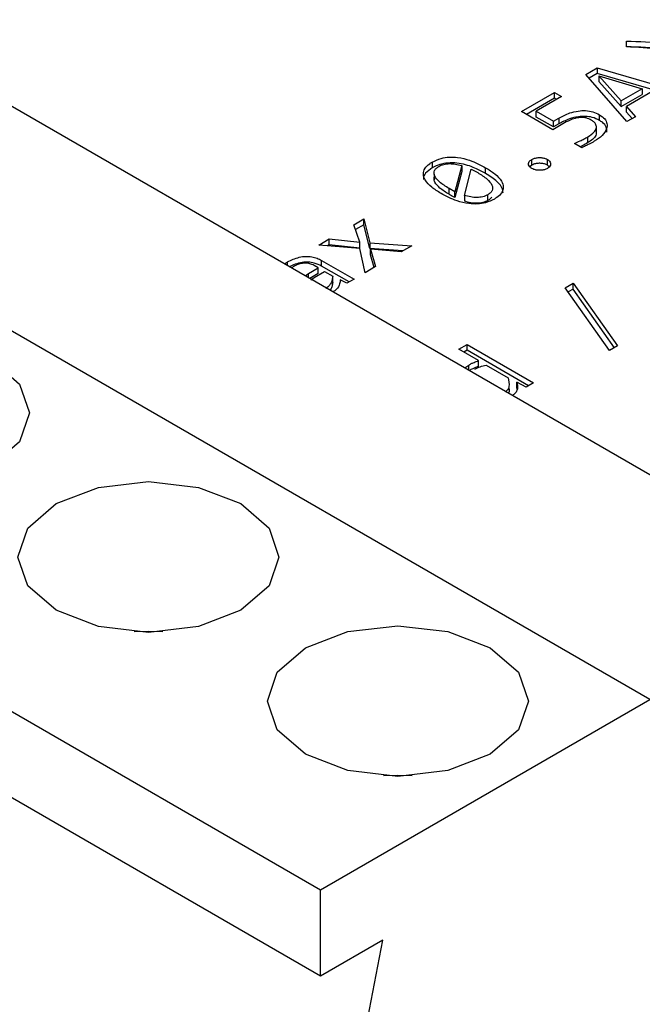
# Model space of a CAD drawing. Header units: millimetres. Extents: x 0 to 420, y 0 to 297.
# Tile 21 of 145: x 80.321 to 81.204, y 45.557 to 46.952. Entities that reach past the tile are written whole.
import ezdxf

# ---------------------------------------------------------------- set-up
doc = ezdxf.new("R2010")
doc.units = ezdxf.units.MM

msp = doc.modelspace()

# ---------------------------------------------------------------- linework, layer by layer
at = {"color": 7, "linetype": 'Continuous', "lineweight": 25}
for p, q in [((81.5115, 46.1358), (80.0973, 46.9522)), ((81.1812, 46.9137), (81.1811, 46.9219)), ((81.1236, 46.8746), (81.1398, 46.884)), ((81.1398, 46.884), (81.2553, 46.8503)), ((81.1398, 46.884), (81.1398, 46.8758)), ((81.1817, 46.8078), (81.1236, 46.8746)), ((81.1398, 46.8758), (81.1283, 46.8692)), ((81.2459, 46.8449), (81.1398, 46.8758)), ((81.1738, 46.8373), (81.1421, 46.8728)), ((81.1421, 46.8728), (81.2034, 46.8544)), ((81.1421, 46.8728), (81.1421, 46.8646)), ((81.1421, 46.8646), (81.1738, 46.8292)), ((81.0325, 46.822), (81.0793, 46.8491)), ((81.0793, 46.8491), (81.0894, 46.8432)), ((81.0793, 46.8409), (81.0793, 46.8491)), ((81.2034, 46.8544), (81.1738, 46.8373)), ((81.2175, 46.8503), (81.1811, 46.8293)), ((81.2034, 46.8544), (81.2034, 46.8462)), ((81.0793, 46.8409), (81.0395, 46.8179)), ((81.0894, 46.8432), (81.0535, 46.8225)), ((81.0824, 46.8391), (81.0793, 46.8409)), ((81.1738, 46.8292), (81.2034, 46.8462)), ((81.1738, 46.8292), (81.1738, 46.8373)), ((81.0769, 46.7964), (81.0325, 46.822)), ((81.0535, 46.8225), (81.0779, 46.8084)), ((81.0535, 46.8143), (81.0535, 46.8225)), ((81.1811, 46.8293), (81.1939, 46.8148)), ((81.1811, 46.8211), (81.1811, 46.8293)), ((81.1891, 46.8121), (81.1811, 46.8211)), ((81.0779, 46.8002), (81.0535, 46.8143)), ((81.0779, 46.8084), (81.0855, 46.8128)), ((81.0779, 46.8002), (81.0779, 46.8084)), ((81.0855, 46.8128), (81.0855, 46.8046)), ((81.1431, 46.8095), (81.1431, 46.8176)), ((81.1939, 46.8148), (81.1817, 46.8078)), ((81.2145, 45.9889), (79.8003, 46.8053)), ((81.0934, 46.8059), (81.0769, 46.7964)), ((81.0855, 46.8046), (81.0779, 46.8002)), ((81.1387, 46.7915), (81.1387, 46.7997)), ((81.1265, 46.778), (81.1265, 46.7862)), ((81.1179, 46.7709), (81.1074, 46.777)), ((81.047, 46.7461), (81.047, 46.7542)), ((81.0693, 46.746), (81.0693, 46.7542)), ((80.906, 46.7505), (80.906, 46.7423)), ((80.9478, 46.7454), (80.9381, 46.7084)), ((80.9478, 46.7373), (80.9381, 46.7003)), ((80.9478, 46.7454), (80.9478, 46.7373)), ((80.9515, 46.7033), (80.961, 46.7403)), ((80.961, 46.7403), (80.9704, 46.7355)), ((80.9817, 46.7343), (80.9817, 46.7425)), ((81.047, 46.7461), (81.0441, 46.7438)), ((80.9087, 46.7334), (80.9087, 46.7252)), ((80.9381, 46.7084), (80.9298, 46.713)), ((80.9298, 46.7048), (80.9298, 46.713)), ((80.9381, 46.7003), (80.9381, 46.7084)), ((80.9515, 46.7033), (80.9515, 46.6952)), ((80.9849, 46.6961), (80.9849, 46.7042)), ((80.7949, 46.6616), (80.8092, 46.6699)), ((80.8092, 46.6699), (80.8177, 46.636)), ((80.8092, 46.6617), (80.8092, 46.6699)), ((80.8034, 46.6368), (80.7949, 46.6616)), ((80.8092, 46.6617), (80.7972, 46.6548)), ((80.8177, 46.6279), (80.8092, 46.6617)), ((80.7453, 46.6329), (80.7601, 46.6415)), ((80.7601, 46.6415), (80.8034, 46.6368)), ((80.7601, 46.6333), (80.7601, 46.6415)), ((80.8033, 46.628), (80.7453, 46.6329)), ((80.7601, 46.6333), (80.7576, 46.6319)), ((80.8034, 46.6286), (80.7601, 46.6333)), ((80.8109, 46.5937), (80.8033, 46.628)), ((80.8034, 46.6286), (80.8034, 46.6368)), ((80.8177, 46.636), (80.8771, 46.6319)), ((80.8177, 46.636), (80.8177, 46.6279)), ((80.8645, 46.6246), (80.8177, 46.6279)), ((80.8183, 46.6273), (80.8258, 46.6023)), ((80.8618, 46.6231), (80.8183, 46.6273)), ((80.8183, 46.6191), (80.8183, 46.6273)), ((80.8771, 46.6319), (80.8618, 46.6231)), ((80.8237, 46.6011), (80.8183, 46.6191)), ((80.6969, 46.6061), (80.7011, 46.6089)), ((80.71, 46.6027), (80.7066, 46.6004)), ((80.7305, 46.5926), (80.7443, 46.6006)), ((80.7443, 46.6006), (80.7385, 46.604)), ((80.7443, 46.5925), (80.7443, 46.6006)), ((80.7492, 46.6112), (80.7952, 46.5847)), ((80.7492, 46.6031), (80.7492, 46.6112)), ((80.7881, 46.5806), (80.7492, 46.6031)), ((80.8258, 46.6023), (80.8109, 46.5937)), ((80.7259, 46.5893), (80.7305, 46.5926)), ((80.7443, 46.5925), (80.7324, 46.5856)), ((80.734, 46.5838), (80.7385, 46.587)), ((80.7385, 46.587), (80.7532, 46.5955)), ((80.7532, 46.5955), (80.7651, 46.5887)), ((80.7651, 46.5805), (80.7651, 46.5887)), ((80.7848, 46.5787), (80.7757, 46.5837)), ((80.7952, 46.5847), (80.7848, 46.5787)), ((81.0946, 46.5724), (81.1056, 46.5788)), ((81.1573, 46.4835), (81.0946, 46.5724)), ((81.1056, 46.5706), (81.0987, 46.5666)), ((81.1056, 46.5788), (81.1684, 46.4899)), ((81.1056, 46.5706), (81.1056, 46.5788)), ((81.1643, 46.4875), (81.1056, 46.5706)), ((79.3336, 46.5359), (80.7478, 45.7195)), ((80.9436, 46.4853), (80.9553, 46.492)), ((80.9553, 46.492), (81.0493, 46.4377)), ((80.9553, 46.4838), (80.9553, 46.492)), ((81.1684, 46.4899), (81.1573, 46.4835)), ((80.9717, 46.4691), (80.9436, 46.4853)), ((80.9553, 46.4838), (80.9507, 46.4812)), ((81.0422, 46.4336), (80.9553, 46.4838)), ((80.952, 46.4588), (80.9577, 46.4629)), ((80.9717, 46.4609), (80.9717, 46.4691)), ((80.9824, 46.4629), (81.0134, 46.445)), ((81.0389, 46.4317), (81.0258, 46.4388)), ((81.0258, 46.4307), (81.0258, 46.4388)), ((81.0493, 46.4377), (81.0389, 46.4317)), ((80.7478, 45.597), (79.3336, 46.4134)), ((80.7478, 45.7195), (81.2145, 45.9889)), ((80.7478, 45.597), (80.7478, 45.7195)), ((80.8362, 45.648), (80.7478, 45.597)), ((80.7513, 45.2071), (80.8362, 45.648))]:
    msp.add_line(p, q, dxfattribs=at)
at = {"color": 1, "linetype": 'Continuous', "lineweight": 25}
for p, q in [((80.7011, 46.6037), (80.7011, 46.6089)), ((80.7305, 46.5867), (80.7305, 46.5926)), ((80.9577, 46.4555), (80.9577, 46.4629))]:
    msp.add_line(p, q, dxfattribs=at)
at = {"color": 7, "linetype": 'Continuous', "lineweight": 25, "flags": 128}
for points in [[(80.0195, 46.4706), (80.0795, 46.4937), (80.1503, 46.5018), (80.2211, 46.4937), (80.2811, 46.4706), (80.3212, 46.4359), (80.3353, 46.395), (80.3212, 46.3542), (80.2811, 46.3195), (80.2211, 46.2964), (80.1503, 46.2882), (80.0795, 46.2964), (80.0195, 46.3195), (79.9794, 46.3542), (79.9653, 46.395), (79.9794, 46.4359), (80.0195, 46.4706)], [(80.373, 46.2665), (80.4331, 46.2896), (80.5038, 46.2977), (80.5746, 46.2896), (80.6347, 46.2665), (80.6748, 46.2318), (80.6888, 46.1909), (80.6748, 46.1501), (80.6347, 46.1154), (80.5746, 46.0923), (80.5038, 46.0841), (80.4331, 46.0923), (80.373, 46.1154), (80.3329, 46.1501), (80.3188, 46.1909), (80.3329, 46.2318), (80.373, 46.2665)], [(80.7266, 46.0624), (80.7866, 46.0855), (80.8574, 46.0936), (80.9282, 46.0855), (80.9882, 46.0624), (81.0283, 46.0277), (81.0424, 45.9868), (81.0283, 45.946), (80.9882, 45.9113), (80.9282, 45.8882), (80.8574, 45.88), (80.7866, 45.8882), (80.7266, 45.9113), (80.6865, 45.946), (80.6724, 45.9868), (80.6865, 46.0277), (80.7266, 46.0624)]]:
    msp.add_lwpolyline(points, dxfattribs=at)
at = {"color": 1, "linetype": 'Continuous', "lineweight": 25, "flags": 128}
for points in [[(80.5242, 46.0848), (80.5038, 46.0854), (80.4835, 46.0848)], [(80.8777, 45.8807), (80.8574, 45.8813), (80.8371, 45.8807)]]:
    msp.add_lwpolyline(points, dxfattribs=at)
at = {"color": 7, "linetype": 'Continuous', "lineweight": 25}
for points, knots in [([(81.1811, 46.9219), (81.1992, 46.9215), (81.2255, 46.9208), (81.2568, 46.9123), (81.269, 46.9062), (81.2751, 46.9031)], [0, 0, 0, 0, 0.524354, 0.762765, 1, 1, 1, 1]), ([(81.2751, 46.8949), (81.269, 46.898), (81.2568, 46.9042), (81.2255, 46.9127), (81.1992, 46.9133), (81.1811, 46.9137)], [0, 0, 0, 0, 0.237235, 0.475646, 1, 1, 1, 1]), ([(81.264, 46.8957), (81.2586, 46.8985), (81.2476, 46.9041), (81.2201, 46.9121), (81.197, 46.9131), (81.1812, 46.9137)], [0, 0, 0, 0, 0.24235, 0.483055, 1, 1, 1, 1]), ([(81.0855, 46.8128), (81.0904, 46.8154), (81.0985, 46.8197), (81.112, 46.8231), (81.1234, 46.8237), (81.1344, 46.8221), (81.1401, 46.8192), (81.1431, 46.8176)], [0, 0, 0, 0, 0.305457, 0.4971124, 0.6582871, 0.8197524, 1, 1, 1, 1]), ([(81.1431, 46.8095), (81.1398, 46.8111), (81.1339, 46.8141), (81.1229, 46.8155), (81.1116, 46.8149), (81.0983, 46.8114), (81.0902, 46.8071), (81.0855, 46.8046)], [0, 0, 0, 0, 0.199852, 0.349427, 0.49843, 0.709959, 1, 1, 1, 1]), ([(81.1314, 46.81), (81.1291, 46.8111), (81.1254, 46.813), (81.1186, 46.8139), (81.1117, 46.8134), (81.1027, 46.8109), (81.0969, 46.8078), (81.0934, 46.8059)], [0, 0, 0, 0, 0.204404, 0.332098, 0.459713, 0.676468, 1, 1, 1, 1]), ([(81.1265, 46.7862), (81.1298, 46.7884), (81.1352, 46.7919), (81.1389, 46.798), (81.1387, 46.8032), (81.1357, 46.8073), (81.1327, 46.8092), (81.1314, 46.81)], [0, 0, 0, 0, 0.32057, 0.516131, 0.713332, 0.88188, 1, 1, 1, 1]), ([(81.1431, 46.8176), (81.1458, 46.8158), (81.1512, 46.8121), (81.1542, 46.8049), (81.1535, 46.7967), (81.1476, 46.7878), (81.1397, 46.7825), (81.1357, 46.7799)], [0, 0, 0, 0, 0.170785, 0.338431, 0.507253, 0.750413, 1, 1, 1, 1]), ([(81.1536, 46.793), (81.1536, 46.7953), (81.1535, 46.8002), (81.1488, 46.8059), (81.1445, 46.8086), (81.1431, 46.8095)], [0, 0, 0, 0, 0.383246, 0.806005, 1, 1, 1, 1]), ([(81.1074, 46.777), (81.1101, 46.7781), (81.1149, 46.78), (81.1212, 46.7832), (81.1247, 46.7852), (81.1265, 46.7862)], [0, 0, 0, 0, 0.402003, 0.700623, 1, 1, 1, 1]), ([(81.1357, 46.7799), (81.1333, 46.7786), (81.1292, 46.7763), (81.1232, 46.7734), (81.1197, 46.7717), (81.1179, 46.7709)], [0, 0, 0, 0, 0.423201, 0.711465, 1, 1, 1, 1]), ([(81.1385, 46.7916), (81.1383, 46.7905), (81.1379, 46.7872), (81.1335, 46.7825), (81.1288, 46.7795), (81.1265, 46.778)], [0, 0, 0, 0, 0.211987, 0.622422, 1, 1, 1, 1]), ([(81.1265, 46.778), (81.1241, 46.7767), (81.1206, 46.7747), (81.1168, 46.7729), (81.1155, 46.7723)], [0, 0, 0, 0, 0.675237, 1, 1, 1, 1]), ([(80.906, 46.7505), (80.9101, 46.7524), (80.9172, 46.7559), (80.9302, 46.7579), (80.9442, 46.7572), (80.9627, 46.7525), (80.9745, 46.7463), (80.9817, 46.7425)], [0, 0, 0, 0, 0.181469, 0.317201, 0.452714, 0.663296, 1, 1, 1, 1]), ([(81.0471, 46.7414), (81.046, 46.7422), (81.0438, 46.7437), (81.0423, 46.7467), (81.0425, 46.7498), (81.0443, 46.7524), (81.0462, 46.7537), (81.047, 46.7542)], [0, 0, 0, 0, 0.205634, 0.424863, 0.638617, 0.85327, 1, 1, 1, 1]), ([(81.047, 46.7542), (81.0484, 46.7549), (81.051, 46.7561), (81.0562, 46.757), (81.0615, 46.7569), (81.066, 46.7558), (81.0683, 46.7547), (81.0693, 46.7542)], [0, 0, 0, 0, 0.205919, 0.418743, 0.634132, 0.845743, 1, 1, 1, 1]), ([(81.0693, 46.7542), (81.0703, 46.7534), (81.0725, 46.7519), (81.0739, 46.749), (81.0737, 46.7459), (81.072, 46.7433), (81.07, 46.742), (81.0692, 46.7415)], [0, 0, 0, 0, 0.207759, 0.417794, 0.633143, 0.848752, 1, 1, 1, 1]), ([(80.9185, 46.706), (80.9139, 46.7089), (80.9048, 46.7146), (80.896, 46.724), (80.8925, 46.7334), (80.8949, 46.7416), (80.9006, 46.7471), (80.9048, 46.7497), (80.906, 46.7505)], [0, 0, 0, 0, 0.2289, 0.458849, 0.624011, 0.790338, 0.938506, 1, 1, 1, 1]), ([(80.906, 46.7423), (80.9026, 46.7399), (80.8964, 46.7356), (80.8931, 46.7293), (80.8937, 46.7263), (80.8938, 46.7257)], [0, 0, 0, 0, 0.504139, 0.905382, 1, 1, 1, 1]), ([(80.9817, 46.7343), (80.9768, 46.737), (80.9658, 46.7429), (80.9485, 46.7485), (80.9316, 46.7498), (80.9194, 46.7481), (80.9111, 46.7451), (80.9072, 46.7429), (80.906, 46.7423)], [0, 0, 0, 0, 0.231166, 0.5216105, 0.6661456, 0.8115874, 0.9448603, 1, 1, 1, 1]), ([(80.9298, 46.713), (80.925, 46.716), (80.9165, 46.7213), (80.9098, 46.7291), (80.9083, 46.7347), (80.9089, 46.7384), (80.9112, 46.7417), (80.9139, 46.7435), (80.9153, 46.7444)], [0, 0, 0, 0, 0.335858, 0.598814, 0.706939, 0.805124, 0.900293, 1, 1, 1, 1]), ([(80.9153, 46.7444), (80.9175, 46.7455), (80.9219, 46.7476), (80.9305, 46.7485), (80.9394, 46.7478), (80.9448, 46.7462), (80.9478, 46.7454)], [0, 0, 0, 0, 0.244455, 0.483863, 0.722599, 1, 1, 1, 1]), ([(80.9817, 46.7425), (80.9862, 46.7397), (80.9953, 46.734), (81.0043, 46.7246), (81.0076, 46.7151), (81.0052, 46.7068), (80.9994, 46.7013), (80.9952, 46.6988), (80.9941, 46.6981)], [0, 0, 0, 0, 0.229041, 0.459222, 0.625968, 0.793813, 0.94245, 1, 1, 1, 1]), ([(81.0693, 46.746), (81.068, 46.7467), (81.0653, 46.748), (81.0601, 46.7488), (81.0547, 46.7487), (81.0502, 46.7477), (81.048, 46.7465), (81.047, 46.7461)], [0, 0, 0, 0, 0.205695, 0.424989, 0.638874, 0.850471, 1, 1, 1, 1]), ([(81.0692, 46.7415), (81.0679, 46.7408), (81.0652, 46.7395), (81.0601, 46.7387), (81.0547, 46.7389), (81.0502, 46.7398), (81.048, 46.741), (81.0471, 46.7414)], [0, 0, 0, 0, 0.20746, 0.423902, 0.637463, 0.856184, 1, 1, 1, 1]), ([(81.0719, 46.7438), (81.0718, 46.744), (81.0712, 46.7449), (81.0701, 46.7455), (81.0693, 46.746)], [0, 0, 0, 0, 0.262084, 1, 1, 1, 1]), ([(80.9298, 46.7048), (80.9252, 46.7077), (80.917, 46.7128), (80.9101, 46.7205), (80.908, 46.7266), (80.9091, 46.7295), (80.9096, 46.7308)], [0, 0, 0, 0, 0.390039, 0.700532, 0.870814, 1, 1, 1, 1]), ([(80.9704, 46.7355), (80.9751, 46.7326), (80.9836, 46.7273), (80.9903, 46.7195), (80.9918, 46.7139), (80.9912, 46.7102), (80.9889, 46.7069), (80.9862, 46.7051), (80.9849, 46.7042)], [0, 0, 0, 0, 0.335658, 0.599076, 0.707496, 0.80575, 0.900728, 1, 1, 1, 1]), ([(81.0063, 46.7066), (81.0062, 46.7085), (81.0058, 46.7142), (80.9976, 46.7241), (80.9875, 46.7306), (80.9817, 46.7343)], [0, 0, 0, 0, 0.179692, 0.528982, 1, 1, 1, 1]), ([(80.9941, 46.6981), (80.99, 46.6961), (80.9829, 46.6927), (80.9699, 46.6907), (80.9558, 46.6914), (80.9373, 46.696), (80.9256, 46.7022), (80.9185, 46.706)], [0, 0, 0, 0, 0.180878, 0.317687, 0.454188, 0.664761, 1, 1, 1, 1]), ([(80.9381, 46.7003), (80.9369, 46.7009), (80.9348, 46.702), (80.9321, 46.7035), (80.9305, 46.7044), (80.9298, 46.7048)], [0, 0, 0, 0, 0.436187, 0.718071, 1, 1, 1, 1]), ([(80.9849, 46.7042), (80.9826, 46.7031), (80.9791, 46.7015), (80.9735, 46.7005), (80.9677, 46.7001), (80.96, 46.7008), (80.9544, 46.7025), (80.9515, 46.7033)], [0, 0, 0, 0, 0.246737, 0.364704, 0.485291, 0.727689, 1, 1, 1, 1]), ([(80.9849, 46.6961), (80.9826, 46.6949), (80.9783, 46.6929), (80.9696, 46.6918), (80.9604, 46.6926), (80.9546, 46.6943), (80.9515, 46.6952)], [0, 0, 0, 0, 0.244288, 0.461507, 0.715434, 1, 1, 1, 1]), ([(80.9903, 46.7009), (80.9892, 46.6996), (80.9878, 46.6978), (80.9855, 46.6964), (80.9849, 46.6961)], [0, 0, 0, 0, 0.7419291, 1, 1, 1, 1]), ([(80.7011, 46.6089), (80.7062, 46.6115), (80.7137, 46.6153), (80.7264, 46.6172), (80.7353, 46.6166), (80.7431, 46.6144), (80.7472, 46.6123), (80.7492, 46.6112)], [0, 0, 0, 0, 0.370367, 0.534357, 0.699215, 0.852651, 1, 1, 1, 1]), ([(80.7492, 46.6031), (80.7459, 46.6047), (80.7404, 46.6074), (80.7304, 46.609), (80.7209, 46.6085), (80.7116, 46.606), (80.7064, 46.6033), (80.7039, 46.602)], [0, 0, 0, 0, 0.250379, 0.419014, 0.587952, 0.805769, 1, 1, 1, 1]), ([(80.7385, 46.604), (80.7366, 46.6049), (80.7332, 46.6066), (80.7271, 46.6075), (80.7211, 46.6071), (80.7152, 46.6054), (80.7118, 46.6036), (80.71, 46.6027)], [0, 0, 0, 0, 0.229439, 0.401197, 0.573085, 0.781096, 1, 1, 1, 1]), ([(80.7651, 46.5887), (80.7648, 46.5867), (80.7643, 46.5832), (80.7623, 46.5785), (80.7595, 46.5744), (80.7566, 46.5724), (80.7551, 46.5713)], [0, 0, 0, 0, 0.310151, 0.572624, 0.782049, 1, 1, 1, 1]), ([(80.7757, 46.5837), (80.7755, 46.5818), (80.7751, 46.5771), (80.7717, 46.571), (80.767, 46.5677), (80.7654, 46.5665)], [0, 0, 0, 0, 0.311854, 0.76275, 1, 1, 1, 1]), ([(80.7651, 46.5805), (80.7648, 46.5786), (80.7643, 46.575), (80.7628, 46.5711), (80.7614, 46.5693), (80.7611, 46.569)], [0, 0, 0, 0, 0.49035, 0.905322, 1, 1, 1, 1]), ([(80.9577, 46.4629), (80.9589, 46.4635), (80.9613, 46.4649), (80.9659, 46.467), (80.9695, 46.4683), (80.9717, 46.4691)], [0, 0, 0, 0, 0.2822798, 0.5645731, 1, 1, 1, 1]), ([(80.9717, 46.4609), (80.9703, 46.4604), (80.9674, 46.4595), (80.9629, 46.4575), (80.96, 46.456), (80.9584, 46.4551)], [0, 0, 0, 0, 0.2992308, 0.5984365, 1, 1, 1, 1]), ([(80.9665, 46.4569), (80.9689, 46.4582), (80.9736, 46.4607), (80.9795, 46.4622), (80.9824, 46.4629)], [0, 0, 0, 0, 0.513175, 1, 1, 1, 1]), ([(81.0134, 46.445), (81.0144, 46.4408), (81.0158, 46.4351), (81.0136, 46.428), (81.0107, 46.4258), (81.0094, 46.4247)], [0, 0, 0, 0, 0.605273, 0.821896, 1, 1, 1, 1]), ([(81.0142, 46.4309), (81.0147, 46.429), (81.0154, 46.4263), (81.0145, 46.4237), (81.0142, 46.4229)], [0, 0, 0, 0, 0.698858, 1, 1, 1, 1]), ([(81.0258, 46.4388), (81.0265, 46.4356), (81.0277, 46.4302), (81.0248, 46.4235), (81.021, 46.4208), (81.0196, 46.4198)], [0, 0, 0, 0, 0.47967, 0.810162, 1, 1, 1, 1]), ([(81.0262, 46.4284), (81.0262, 46.4288), (81.0263, 46.4295), (81.026, 46.4303), (81.0258, 46.4307)], [0, 0, 0, 0, 0.476885, 1, 1, 1, 1])]:
    msp.add_open_spline(points, degree=3, knots=knots, dxfattribs=at)

doc.saveas('drawing.dxf')
